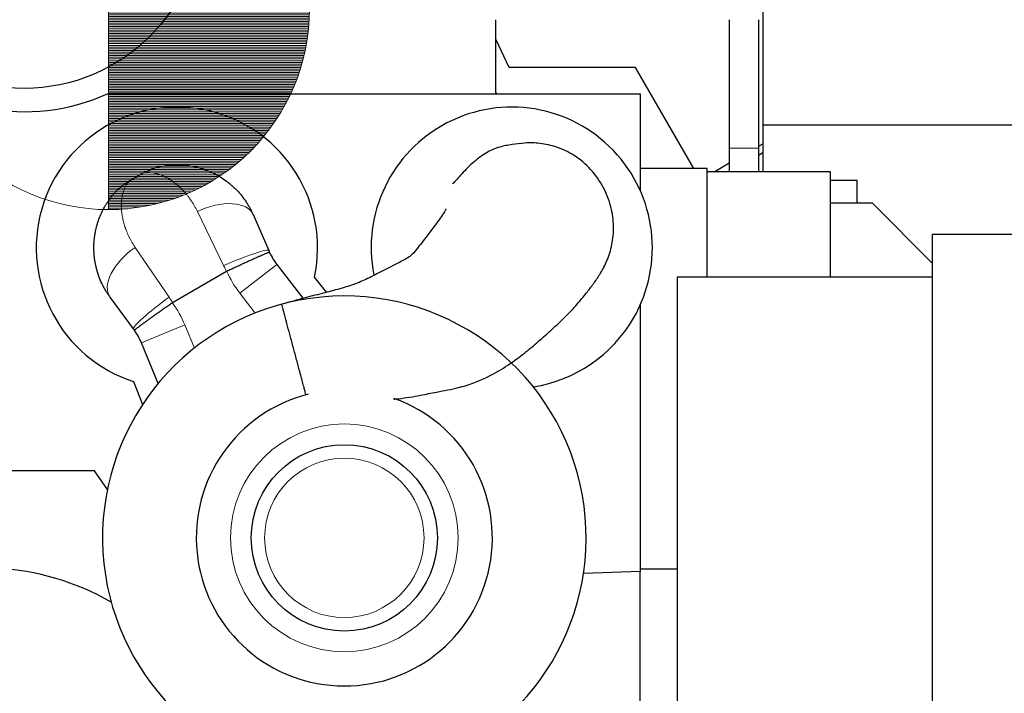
# Model space of a CAD drawing. Header units: inches. Extents: x 0 to 17820, y -10 to 12600.
# Tile 91 of 116: x 9000 to 9735, y 8770 to 9272. Entities that reach past the tile are written whole.
import ezdxf

# ---------------------------------------------------------------- set-up
doc = ezdxf.new("R2010")
doc.units = ezdxf.units.IN
doc.layers.add('1', color=7, linetype='Continuous', true_color=0xffffff)
doc.layers.add('254', color=7, linetype='Continuous', true_color=0xffffff)
doc.styles.add('latin_extended', font='simplex.shx')
doc.dimstyles.get("Standard").update_dxf_attribs({"dimtxt": 0.18, "dimasz": 0.18, "dimexe": 0.18, "dimexo": 0.0625, "dimgap": 0.09, "dimtad": 0, "dimtih": 1, "dimtoh": 1, "dimdec": 4, "dimzin": 0, "dimdsep": 46, "dimtxsty": 'Standard', "dimcen": 0.09, "dimadec": 0, "dimazin": 0, "dimtfac": 1, "dimtdec": 4, "dimtofl": 0, "dimtmove": 0, "dimatfit": 3, "dimfxl": 1, "dimtolj": 1, "dimtzin": 0, "dimarcsym": 0})

# ---------------------------------------------------------------- blocks, each defined once
blk = doc.blocks.new('HATCH7')
at = {"color": 3, "lineweight": 13}
for p, q in [((302.218, 309.33), (307.218, 309.33)), ((302.218, 309.288), (307.218, 309.288)), ((302.218, 309.246), (307.217, 309.246)), ((302.218, 309.203), (307.216, 309.203)), ((302.218, 309.161), (307.215, 309.161)), ((302.218, 309.119), (307.213, 309.119)), ((302.218, 309.076), (307.211, 309.076)), ((302.218, 309.034), (307.208, 309.034)), ((302.218, 308.992), (307.205, 308.992)), ((302.218, 308.949), (307.202, 308.949)), ((302.218, 308.907), (307.198, 308.907)), ((302.218, 308.865), (307.194, 308.865)), ((302.218, 308.822), (307.19, 308.822)), ((302.218, 308.78), (307.185, 308.78)), ((302.218, 308.738), (307.18, 308.738)), ((302.218, 308.695), (307.175, 308.695)), ((302.218, 308.653), (307.169, 308.653)), ((302.218, 308.611), (307.163, 308.611)), ((302.218, 308.568), (307.156, 308.568)), ((302.218, 308.526), (307.149, 308.526)), ((302.218, 308.484), (307.142, 308.484)), ((302.218, 308.441), (307.134, 308.441)), ((302.218, 308.399), (307.126, 308.399)), ((302.218, 308.357), (307.118, 308.357)), ((302.218, 308.314), (307.109, 308.314)), ((302.218, 308.272), (307.1, 308.272)), ((302.218, 308.23), (307.09, 308.23)), ((302.218, 308.187), (307.08, 308.187)), ((302.218, 308.145), (307.07, 308.145)), ((302.218, 308.103), (307.059, 308.103)), ((302.218, 308.06), (307.048, 308.06)), ((302.218, 308.018), (307.036, 308.018)), ((302.218, 307.976), (307.024, 307.976)), ((302.218, 307.933), (307.012, 307.933)), ((302.218, 307.891), (306.999, 307.891)), ((302.218, 307.849), (306.986, 307.849)), ((302.218, 307.806), (306.973, 307.806)), ((302.218, 307.764), (306.959, 307.764)), ((302.218, 307.722), (306.944, 307.722)), ((302.218, 307.679), (306.929, 307.679)), ((302.218, 307.637), (306.914, 307.637)), ((302.218, 307.595), (306.898, 307.595)), ((302.218, 307.553), (306.882, 307.553)), ((302.218, 307.51), (306.866, 307.51)), ((302.218, 307.468), (306.849, 307.468)), ((302.218, 307.426), (306.831, 307.426)), ((302.218, 307.383), (306.813, 307.383)), ((302.218, 307.341), (306.795, 307.341)), ((302.218, 307.299), (306.776, 307.299)), ((302.218, 307.256), (306.757, 307.256)), ((302.218, 307.214), (306.737, 307.214)), ((302.218, 307.172), (306.716, 307.172)), ((302.218, 307.129), (306.696, 307.129)), ((302.218, 307.087), (306.674, 307.087)), ((302.218, 307.045), (306.653, 307.045)), ((302.218, 307.002), (306.63, 307.002)), ((302.218, 306.96), (306.607, 306.96)), ((302.218, 306.918), (306.584, 306.918)), ((302.218, 306.875), (306.56, 306.875)), ((302.218, 306.833), (306.536, 306.833)), ((302.218, 306.791), (306.511, 306.791)), ((302.218, 306.748), (306.485, 306.748)), ((302.218, 306.706), (306.459, 306.706)), ((302.218, 306.664), (306.432, 306.664)), ((302.218, 306.621), (306.405, 306.621)), ((302.218, 306.579), (306.377, 306.579)), ((302.218, 306.537), (306.348, 306.537)), ((302.218, 306.494), (306.319, 306.494)), ((302.218, 306.452), (306.289, 306.452)), ((302.218, 306.41), (306.259, 306.41)), ((302.218, 306.367), (306.228, 306.367)), ((302.218, 306.325), (306.196, 306.325)), ((302.218, 306.283), (306.163, 306.283)), ((302.218, 306.24), (306.13, 306.24)), ((302.218, 306.198), (306.096, 306.198)), ((302.218, 306.156), (306.061, 306.156)), ((302.218, 306.113), (306.025, 306.113)), ((302.218, 306.071), (305.989, 306.071)), ((302.218, 306.029), (305.951, 306.029)), ((302.218, 305.986), (305.913, 305.986)), ((302.218, 305.944), (305.874, 305.944)), ((302.218, 305.902), (305.834, 305.902)), ((302.218, 305.859), (305.793, 305.859)), ((302.218, 305.817), (305.751, 305.817)), ((302.218, 305.775), (305.708, 305.775)), ((302.218, 305.732), (305.665, 305.732)), ((302.218, 305.69), (305.619, 305.69)), ((302.218, 305.648), (305.573, 305.648)), ((302.218, 305.605), (305.526, 305.605)), ((302.218, 305.563), (305.477, 305.563)), ((302.218, 305.521), (305.427, 305.521)), ((302.218, 305.478), (305.376, 305.478)), ((302.218, 305.436), (305.323, 305.436)), ((302.218, 305.394), (305.269, 305.394)), ((302.218, 305.351), (305.213, 305.351)), ((302.218, 305.309), (305.156, 305.309)), ((302.218, 305.267), (305.097, 305.267)), ((302.218, 305.224), (305.036, 305.224)), ((302.218, 305.182), (304.973, 305.182)), ((302.218, 305.14), (304.907, 305.14)), ((302.218, 305.097), (304.84, 305.097)), ((302.218, 305.055), (304.77, 305.055)), ((302.218, 305.013), (304.697, 305.013)), ((302.218, 304.97), (304.621, 304.97)), ((302.218, 304.928), (304.543, 304.928)), ((302.218, 304.886), (304.46, 304.886)), ((302.218, 304.843), (304.374, 304.843)), ((302.218, 304.801), (304.283, 304.801)), ((302.218, 304.759), (304.187, 304.759)), ((302.218, 304.716), (304.085, 304.716)), ((302.218, 304.674), (303.976, 304.674)), ((302.218, 304.632), (303.859, 304.632)), ((302.218, 304.589), (303.731, 304.589)), ((302.218, 304.547), (303.591, 304.547)), ((302.218, 304.505), (303.433, 304.505)), ((302.218, 304.462), (303.249, 304.462)), ((302.218, 304.42), (303.022, 304.42)), ((302.218, 304.378), (302.694, 304.378))]:
    blk.add_line(p, q, dxfattribs=at)
blk = doc.blocks.new('_U4')
at = {"layer": '254', "color": 3, "linetype": 'Continuous', "lineweight": 13, "transparency": 16777216}
for p, q in [((9455.54, 11096.15), (10378.49, 11096.15)), ((10348.49, 10991.15), (10348.49, 7625.65)), ((9288.69, 7520.65), (10378.49, 7520.65))]:
    blk.add_line(p, q, dxfattribs=at)
at = {"layer": '254', "color": 3, "transparency": 16777216}
for points in [[(10365.99, 10991.15), (10330.99, 10991.15), (10348.49, 11096.15)], [(10330.99, 7625.65), (10365.99, 7625.65), (10348.49, 7520.65)]]:
    blk.add_solid(points, dxfattribs=at)
at = {"layer": 'Defpoints', "color": 0, "transparency": 16777216}
for p in [(9425.54, 11096.15), (9258.69, 7520.65), (10348.49, 7520.65)]:
    blk.add_point(p, dxfattribs=at)
at = {"layer": '254', "color": 2, "lineweight": 13, "transparency": 16777216, "insert": (10190.99, 9123.4), "char_height": 105, "attachment_point": 1, "rotation": 90, "style": 'latin_extended'}
blk.add_mtext('\\A1;3575', dxfattribs=at)
blk = doc.blocks.new('_U12')
at = {"layer": '254', "color": 3, "linetype": 'Continuous', "lineweight": 13, "transparency": 16777216}
for p, q in [((7549.04, 10084.15), (7549.04, 11597.89)), ((9937.59, 8760.54), (9937.59, 11597.89)), ((7654.04, 11567.89), (9832.59, 11567.89))]:
    blk.add_line(p, q, dxfattribs=at)
at = {"layer": '254', "color": 3, "transparency": 16777216}
for points in [[(7654.04, 11585.39), (7654.04, 11550.39), (7549.04, 11567.89)], [(9832.59, 11550.39), (9832.59, 11585.39), (9937.59, 11567.89)]]:
    blk.add_solid(points, dxfattribs=at)
at = {"layer": 'Defpoints', "color": 0, "transparency": 16777216}
for p in [(9937.59, 11567.89), (7549.04, 10054.15), (9937.59, 8730.54)]:
    blk.add_point(p, dxfattribs=at)
at = {"layer": '254', "color": 2, "lineweight": 13, "transparency": 16777216, "insert": (8560.82, 11725.39), "char_height": 105, "attachment_point": 1, "style": 'latin_extended'}
blk.add_mtext('\\A1;2389', dxfattribs=at)

msp = doc.modelspace()

# ---------------------------------------------------------------- linework, layer by layer
at = {"layer": '1', "color": 2, "linetype": 'Continuous', "lineweight": 25}
for p, q in [((9555.369, 9193.678), (9555.369, 9343.678)), ((9355.54, 9217.149), (9355.54, 9272.381)), ((9365.54, 9236.649), (9355.54, 9257.948)), ((9460.04, 9236.649), (9365.54, 9236.649)), ((9503.54, 9161.305), (9460.04, 9236.649)), ((9065.732, 9217.149), (9463.54, 9217.149)), ((9356.251, 9217.149), (9355.54, 9218.662)), ((9463.54, 9217.149), (9463.54, 9144.685)), ((9555.369, 9158.949), (9555.369, 9193.678)), ((9755.369, 9193.678), (9555.369, 9193.678)), ((9555.369, 9179.857), (9551.961, 9177.889)), ((9551.96, 9171.39), (9555.371, 9173.473)), ((9513.54, 9161.305), (9463.54, 9161.305)), ((9513.54, 9158.946), (9513.54, 9161.305)), ((9529.962, 9165.188), (9519.158, 9158.95)), ((9092.543, 9158.008), (9081.67, 9151.731)), ((9092.543, 9158.008), (9081.67, 9151.731)), ((9513.54, 9080.149), (9513.54, 9158.949)), ((9605.54, 9158.949), (9513.54, 9158.949)), ((9605.54, 9080.149), (9605.54, 9158.949)), ((9625.369, 9152.39), (9605.54, 9152.39)), ((9625.369, 9135.699), (9625.369, 9152.39)), ((9605.54, 9135.699), (9636.54, 9135.699)), ((9681.542, 9090.697), (9636.54, 9135.699)), ((9174.374, 9126.934), (9186.08, 9100.084)), ((9174.374, 9126.934), (9186.08, 9100.084)), ((9681.541, 9112.149), (9681.541, 8610.149)), ((9754.369, 9112.149), (9681.541, 9112.149)), ((9192.246, 9089.629), (9212.207, 9063.615)), ((9192.246, 9089.629), (9212.207, 9063.615)), ((9154.612, 9084.43), (9114.355, 9061.188)), ((9154.612, 9084.43), (9114.355, 9061.188)), ((9229.297, 9068.934), (9220.237, 9080.281)), ((9229.297, 9068.934), (9220.237, 9080.281)), ((9491.04, 9080.149), (9491.04, 8610.149)), ((9681.541, 9080.149), (9491.04, 9080.149)), ((9085.065, 9041.763), (9067.665, 9065.326)), ((9085.065, 9041.763), (9067.665, 9065.326)), ((9463.54, 9059.621), (9463.54, 8860.649)), ((9103.584, 9000.902), (9091.036, 9031.195)), ((9103.584, 9000.902), (9091.036, 9031.195)), ((9085.137, 9002.281), (9091.868, 8985.099)), ((9085.137, 9002.281), (9091.868, 8985.099)), ((9056.04, 8935.649), (8906.581, 8935.649)), ((9065.659, 8921.779), (9056.04, 8935.649)), ((9463.54, 8860.649), (9421.12, 8859.168)), ((9491.04, 8862.29), (9463.54, 8862.29)), ((9463.54, 8584.649), (9463.54, 8860.649))]:
    msp.add_line(p, q, dxfattribs=at)
at = {"layer": '1', "color": 110, "linetype": 'Continuous', "lineweight": 13}
for p, q in [((9152.414, 9088.837), (9132.872, 9129.259)), ((9152.414, 9088.837), (9132.872, 9129.259)), ((9086.402, 9102.43), (9111.638, 9065.294)), ((9086.402, 9102.43), (9111.638, 9065.294)), ((9164.478, 9068.322), (9192.246, 9089.629)), ((9164.478, 9068.322), (9192.246, 9089.629)), ((9175.903, 9053.433), (9164.478, 9068.322)), ((9175.903, 9053.433), (9164.478, 9068.322)), ((9091.036, 9031.195), (9123.372, 9044.589)), ((9091.036, 9031.195), (9123.372, 9044.589)), ((9123.372, 9044.589), (9130.553, 9027.253)), ((9123.372, 9044.589), (9130.553, 9027.253))]:
    msp.add_line(p, q, dxfattribs=at)
at = {"layer": '1', "color": 2, "linetype": 'Continuous', "lineweight": 25}
for centre, radius in [((9003.54, 9353.649), 132.5), ((9242.54, 8885.649), 69.5), ((9242.54, 8885.649), 69.5)]:
    msp.add_circle(centre, radius, dxfattribs=at)
at = {"layer": '1', "color": 110, "linetype": 'Continuous', "lineweight": 13}
for radius in [85, 85, 59.5, 59.5]:
    msp.add_circle((9242.54, 8885.649), radius, dxfattribs=at)
at = {"layer": '1', "color": 2, "linetype": 'Continuous', "lineweight": 25}
for centre, radius, start, end in [((9003.54, 9353.649), 150, 223.894554, 294.494648), ((9117.54, 9102.156), 105, 347.975372, 252.024628), ((9117.54, 9102.156), 105, 347.975372, 252.024628), ((9367.54, 9102.156), 105, 330.000033, 191.180658), ((9367.54, 9102.156), 105, 330.000033, 191.180658), ((9231.913, 9120.067), 50, 205.283936, 217.5), ((9231.913, 9120.067), 50, 205.283936, 217.5), ((9242.54, 8885.649), 180.534, 295.464375, 266.068125), ((9242.54, 8885.649), 180.534, 295.464375, 266.068125), ((9367.54, 9102.156), 105, 278.767533, 330.000033), ((9367.54, 9102.156), 105, 278.767533, 330.000033), ((9044.843, 9012.061), 50, 22.5, 34.716108), ((9044.843, 9012.061), 50, 22.5, 34.716108), ((9242.54, 8885.649), 110.534, 104.101875, 70.419375), ((9242.54, 8885.649), 110.534, 104.101875, 70.419375), ((8973.54, 8673.649), 189.5, 59.92875, 114.24375)]:
    msp.add_arc(centre, radius, start, end, dxfattribs=at)
at = {"layer": '1', "color": 110, "linetype": 'Continuous', "lineweight": 13}
for centre, start, end in [((9231.913, 9120.067), 204.746026, 217.5), ((9231.913, 9120.067), 204.746026, 217.5), ((9044.843, 9012.061), 22.5, 35.254018), ((9044.843, 9012.061), 22.5, 35.254018)]:
    msp.add_arc(centre, 85, start, end, dxfattribs=at)
for centre, major_axis, ratio, start_param, end_param in [((9142.29, 9112.946), (32.083, 13.988), 0.5357759, 0, 1.631231), ((9142.29, 9112.946), (32.083, 13.988), 0.5357759, 0, 1.631231), ((9095.82, 9086.117), (28.155, 20.791), 0.5357746, 1.5103602, 3.1415927), ((9095.82, 9086.117), (28.155, 20.791), 0.5357746, 1.5103602, 3.1415927), ((9153.997, 9086.096), (32.083, 13.988), 0.0898484, 0, 1.5809431), ((9153.997, 9086.096), (32.083, 13.988), 0.0898484, 0, 1.5809431), ((9113.22, 9062.554), (28.155, 20.791), 0.0898474, 1.5606494, 3.1415927), ((9113.22, 9062.554), (28.155, 20.791), 0.0898474, 1.5606494, 3.1415927)]:
    msp.add_ellipse(centre, major_axis=major_axis, ratio=ratio, start_param=start_param, end_param=end_param, dxfattribs=at)
at = {"layer": '1', "color": 2, "linetype": 'Continuous', "lineweight": 25}
for points, knots in [([(9529.96, 9272.381), (9529.96, 9270.036), (9529.96, 9263.459), (9529.96, 9252.652), (9529.96, 9239.959), (9529.96, 9225.856), (9529.96, 9210.343), (9529.96, 9193.421), (9529.96, 9182.14), (9529.96, 9176.5)], [0, 0, 0, 0, 0.0733783, 0.2057605, 0.3381426, 0.4705247, 0.6470337, 0.8235279, 1, 1, 1, 1]), ([(9551.96, 9176.5), (9551.96, 9182.14), (9551.96, 9193.421), (9551.96, 9210.343), (9551.96, 9230.087), (9551.959, 9250.766), (9551.96, 9265.804), (9551.96, 9272.38)], [0, 0, 0, 0, 0.1764729, 0.352968, 0.5294779, 0.7942435, 1, 1, 1, 1]), ([(9279.38, 8989.14), (9280.65, 8989.259), (9287.372, 8989.964), (9298.079, 8991.737), (9310.134, 8994.311), (9319.624, 8996.044), (9329.047, 8997.992), (9342.058, 9002.008), (9356.59, 9009.106), (9370.841, 9018.675), (9382.42, 9027.761), (9392.294, 9036.411), (9401.207, 9044.576), (9409.754, 9052.754), (9417.669, 9061.323), (9424.15, 9069.465), (9428.723, 9075.574), (9433.899, 9082.978), (9439.032, 9092.622), (9442.781, 9104.625), (9444.069, 9118.155), (9442.109, 9133.084), (9436.332, 9147.874), (9426.908, 9161.047), (9414.951, 9171.243), (9401.749, 9177.508), (9389.078, 9180.381), (9377.732, 9180.598), (9368.701, 9179.299), (9362.68, 9178.393), (9355.883, 9176.63), (9348.448, 9173.474), (9338.772, 9166.173), (9331.794, 9159.192), (9327.066, 9153.688), (9324.554, 9151.06), (9323.397, 9149.867)], [0, 0, 0, 0, 0.0082074, 0.0435447, 0.0702959, 0.0885808, 0.1060321, 0.1325522, 0.1775814, 0.2119729, 0.2421247, 0.2706078, 0.2959166, 0.3215283, 0.3521665, 0.3852568, 0.4155152, 0.4413376, 0.4676311, 0.4964774, 0.5266787, 0.558354, 0.5919445, 0.6262213, 0.660215, 0.6905756, 0.7182163, 0.7422903, 0.7641677, 0.7773858, 0.7932007, 0.8381987, 0.8923134, 0.9541973, 0.979879, 1, 1, 1, 1]), ([(9279.38, 8989.14), (9280.65, 8989.259), (9287.372, 8989.964), (9298.079, 8991.737), (9310.134, 8994.311), (9319.624, 8996.044), (9329.047, 8997.992), (9342.058, 9002.008), (9356.59, 9009.106), (9370.841, 9018.675), (9382.42, 9027.761), (9392.294, 9036.411), (9401.207, 9044.576), (9409.754, 9052.754), (9417.669, 9061.323), (9424.15, 9069.465), (9428.723, 9075.574), (9433.899, 9082.978), (9439.032, 9092.622), (9442.781, 9104.625), (9444.069, 9118.155), (9442.109, 9133.084), (9436.332, 9147.874), (9426.908, 9161.047), (9414.951, 9171.243), (9401.749, 9177.508), (9389.078, 9180.381), (9377.732, 9180.598), (9368.701, 9179.299), (9362.68, 9178.393), (9355.883, 9176.63), (9348.448, 9173.474), (9338.772, 9166.173), (9331.794, 9159.192), (9327.066, 9153.688), (9324.554, 9151.06), (9323.397, 9149.867)], [0, 0, 0, 0, 0.0082074, 0.0435447, 0.0702959, 0.0885808, 0.1060321, 0.1325522, 0.1775814, 0.2119729, 0.2421247, 0.2706078, 0.2959166, 0.3215283, 0.3521665, 0.3852568, 0.4155152, 0.4413376, 0.4676311, 0.4964774, 0.5266787, 0.558354, 0.5919445, 0.6262213, 0.660215, 0.6905756, 0.7182163, 0.7422903, 0.7641677, 0.7773858, 0.7932007, 0.8381987, 0.8923134, 0.9541973, 0.979879, 1, 1, 1, 1]), ([(9529.96, 9176.5), (9529.96, 9175.173), (9529.96, 9172.31), (9529.96, 9168.052), (9529.96, 9163.666), (9529.96, 9160.69), (9529.96, 9159.105), (9529.96, 9158.939)], [0, 0, 0, 0, 0.2198196, 0.47711, 0.7145473, 0.9699499, 1, 1, 1, 1]), ([(9551.959, 9158.898), (9551.959, 9159.602), (9551.959, 9161.607), (9551.959, 9165.038), (9551.96, 9169.135), (9551.96, 9172.985), (9551.96, 9175.421), (9551.96, 9176.5)], [0, 0, 0, 0, 0.1266947, 0.356865, 0.595676, 0.8215388, 1, 1, 1, 1]), ([(9092.543, 9158.008), (9093.127, 9158.345), (9093.717, 9158.668), (9094.906, 9159.283), (9096.107, 9159.869), (9097.938, 9160.662), (9099.178, 9161.134), (9101.054, 9161.8), (9102.325, 9162.188), (9104.261, 9162.686), (9105.561, 9162.99), (9106.882, 9163.236), (9107.548, 9163.345)], [0, 0, 0, 0, 0.125, 0.125, 0.25, 0.375, 0.5, 0.5, 0.75, 0.75, 0.875, 1, 1, 1, 1]), ([(9092.543, 9158.008), (9093.127, 9158.345), (9093.717, 9158.668), (9094.906, 9159.283), (9096.107, 9159.869), (9097.938, 9160.662), (9099.178, 9161.134), (9101.054, 9161.8), (9102.325, 9162.188), (9104.261, 9162.686), (9105.561, 9162.99), (9106.882, 9163.236), (9107.548, 9163.345)], [0, 0, 0, 0, 0.125, 0.125, 0.25, 0.375, 0.5, 0.5, 0.75, 0.75, 0.875, 1, 1, 1, 1]), ([(9107.548, 9163.345), (9109.136, 9163.604), (9110.729, 9163.801), (9113.922, 9164.071), (9115.523, 9164.143), (9118.729, 9164.165), (9120.335, 9164.114), (9123.551, 9163.885), (9125.161, 9163.707), (9128.385, 9163.222), (9129.998, 9162.914), (9132.419, 9162.349), (9133.227, 9162.144), (9134.236, 9161.866), (9134.438, 9161.809), (9134.841, 9161.693), (9135.446, 9161.516), (9136.249, 9161.268), (9136.85, 9161.072), (9137.25, 9160.94), (9137.45, 9160.872), (9138.049, 9160.667), (9138.447, 9160.526), (9139.635, 9160.091), (9140.422, 9159.785), (9142.763, 9158.818), (9144.299, 9158.11), (9147.321, 9156.561), (9148.806, 9155.722), (9151.723, 9153.909), (9153.155, 9152.936), (9154.908, 9151.631), (9155.257, 9151.366), (9155.777, 9150.962), (9155.95, 9150.825), (9156.295, 9150.551), (9157.154, 9149.861), (9157.996, 9149.146), (9158.991, 9148.264), (9159.485, 9147.818), (9159.972, 9147.362), (9160.296, 9147.056), (9160.457, 9146.902), (9161.257, 9146.129), (9161.883, 9145.498), (9163.718, 9143.566), (9164.885, 9142.227), (9167.104, 9139.447), (9168.156, 9138.006), (9169.646, 9135.768), (9170.609, 9134.251), (9171.513, 9132.681), (9172.385, 9131.085), (9172.805, 9130.274), (9173.614, 9128.625), (9174.002, 9127.786), (9174.374, 9126.934)], [0, 0, 0, 0, 0.0625, 0.0625, 0.125, 0.125, 0.1875, 0.1875, 0.25, 0.25, 0.3125, 0.3125, 0.34375, 0.34375, 0.3515625, 0.3515625, 0.359375, 0.375, 0.3828125, 0.3828125, 0.390625, 0.390625, 0.40625, 0.40625, 0.4375, 0.4375, 0.5, 0.5, 0.5625, 0.5625, 0.625, 0.625, 0.640625, 0.640625, 0.6484375, 0.6484375, 0.65625, 0.6875, 0.6875, 0.703125, 0.7109375, 0.7109375, 0.71875, 0.71875, 0.75, 0.75, 0.8125, 0.8125, 0.875, 0.875, 0.90625, 0.9375, 0.9375, 0.96875, 0.96875, 1, 1, 1, 1]), ([(9107.548, 9163.345), (9109.136, 9163.604), (9110.729, 9163.801), (9113.922, 9164.071), (9115.523, 9164.143), (9118.729, 9164.165), (9120.335, 9164.114), (9123.551, 9163.885), (9125.161, 9163.707), (9128.385, 9163.222), (9129.998, 9162.914), (9132.419, 9162.349), (9133.227, 9162.144), (9134.236, 9161.866), (9134.438, 9161.809), (9134.841, 9161.693), (9135.446, 9161.516), (9136.249, 9161.268), (9136.85, 9161.072), (9137.25, 9160.94), (9137.45, 9160.872), (9138.049, 9160.667), (9138.447, 9160.526), (9139.635, 9160.091), (9140.422, 9159.785), (9142.763, 9158.818), (9144.299, 9158.11), (9147.321, 9156.561), (9148.806, 9155.722), (9151.723, 9153.909), (9153.155, 9152.936), (9154.908, 9151.631), (9155.257, 9151.366), (9155.777, 9150.962), (9155.95, 9150.825), (9156.295, 9150.551), (9157.154, 9149.861), (9157.996, 9149.146), (9158.991, 9148.264), (9159.485, 9147.818), (9159.972, 9147.362), (9160.296, 9147.056), (9160.457, 9146.902), (9161.257, 9146.129), (9161.883, 9145.498), (9163.718, 9143.566), (9164.885, 9142.227), (9167.104, 9139.447), (9168.156, 9138.006), (9169.646, 9135.768), (9170.609, 9134.251), (9171.513, 9132.681), (9172.385, 9131.085), (9172.805, 9130.274), (9173.614, 9128.625), (9174.002, 9127.786), (9174.374, 9126.934)], [0, 0, 0, 0, 0.0625, 0.0625, 0.125, 0.125, 0.1875, 0.1875, 0.25, 0.25, 0.3125, 0.3125, 0.34375, 0.34375, 0.3515625, 0.3515625, 0.359375, 0.375, 0.3828125, 0.3828125, 0.390625, 0.390625, 0.40625, 0.40625, 0.4375, 0.4375, 0.5, 0.5, 0.5625, 0.5625, 0.625, 0.625, 0.640625, 0.640625, 0.6484375, 0.6484375, 0.65625, 0.6875, 0.6875, 0.703125, 0.7109375, 0.7109375, 0.71875, 0.71875, 0.75, 0.75, 0.8125, 0.8125, 0.875, 0.875, 0.90625, 0.9375, 0.9375, 0.96875, 0.96875, 1, 1, 1, 1]), ([(9069.545, 9141.404), (9069.972, 9141.926), (9070.846, 9142.947), (9071.759, 9143.922), (9073.158, 9145.349), (9074.13, 9146.256), (9075.645, 9147.547), (9076.674, 9148.385), (9078.276, 9149.575), (9079.937, 9150.694), (9081.085, 9151.393), (9081.67, 9151.731)], [0, 0, 0, 0, 0.125, 0.25, 0.25, 0.5, 0.5, 0.625, 0.75, 0.875, 1, 1, 1, 1]), ([(9069.545, 9141.404), (9069.972, 9141.926), (9070.846, 9142.947), (9071.759, 9143.922), (9073.158, 9145.349), (9074.13, 9146.256), (9075.645, 9147.547), (9076.674, 9148.385), (9078.276, 9149.575), (9079.937, 9150.694), (9081.085, 9151.393), (9081.67, 9151.731)], [0, 0, 0, 0, 0.125, 0.25, 0.25, 0.5, 0.5, 0.625, 0.75, 0.875, 1, 1, 1, 1]), ([(9067.665, 9065.326), (9067.112, 9066.074), (9066.58, 9066.83), (9065.556, 9068.355), (9065.063, 9069.125), (9064.117, 9070.679), (9063.209, 9072.247), (9062.376, 9073.841), (9061.183, 9076.251), (9060.461, 9077.883), (9059.164, 9081.196), (9058.587, 9082.877), (9057.832, 9085.433), (9057.598, 9086.291), (9057.356, 9087.263), (9057.329, 9087.371), (9057.276, 9087.587), (9057.25, 9087.696), (9057.173, 9088.021), (9057.022, 9088.67), (9056.882, 9089.319), (9056.617, 9090.616), (9056.46, 9091.479), (9056.184, 9093.203), (9056.065, 9094.064), (9055.762, 9096.641), (9055.634, 9098.354), (9055.518, 9101.767), (9055.531, 9103.467), (9055.695, 9106.854), (9055.847, 9108.541), (9056.122, 9110.64), (9056.182, 9111.059), (9056.277, 9111.688), (9056.31, 9111.897), (9056.378, 9112.315), (9056.483, 9112.942), (9056.598, 9113.565), (9056.719, 9114.187), (9056.76, 9114.394), (9056.844, 9114.806), (9056.888, 9115.012), (9057.286, 9116.86), (9057.703, 9118.471), (9058.656, 9121.632), (9059.192, 9123.181), (9060.377, 9126.219), (9061.027, 9127.708), (9062.439, 9130.624), (9063.2, 9132.052), (9064.425, 9134.147), (9064.847, 9134.837), (9065.392, 9135.691), (9065.502, 9135.861), (9065.723, 9136.2), (9065.835, 9136.37), (9066.172, 9136.875), (9066.4, 9137.21), (9067.554, 9138.871), (9068.526, 9140.158), (9069.545, 9141.404)], [0, 0, 0, 0, 0.03125, 0.03125, 0.0625, 0.0625, 0.09375, 0.125, 0.125, 0.1875, 0.1875, 0.25, 0.25, 0.28125, 0.28125, 0.2851562, 0.2851562, 0.2890625, 0.2890625, 0.296875, 0.3125, 0.3125, 0.34375, 0.34375, 0.375, 0.375, 0.4375, 0.4375, 0.5, 0.5, 0.5625, 0.5625, 0.578125, 0.578125, 0.5859375, 0.5859375, 0.59375, 0.609375, 0.609375, 0.6171875, 0.6171875, 0.625, 0.625, 0.6875, 0.6875, 0.75, 0.75, 0.8125, 0.8125, 0.875, 0.875, 0.90625, 0.90625, 0.9140625, 0.9140625, 0.921875, 0.921875, 0.9375, 0.9375, 1, 1, 1, 1]), ([(9067.665, 9065.326), (9067.112, 9066.074), (9066.58, 9066.83), (9065.556, 9068.355), (9065.063, 9069.125), (9064.117, 9070.679), (9063.209, 9072.247), (9062.376, 9073.841), (9061.183, 9076.251), (9060.461, 9077.883), (9059.164, 9081.196), (9058.587, 9082.877), (9057.832, 9085.433), (9057.598, 9086.291), (9057.356, 9087.263), (9057.329, 9087.371), (9057.276, 9087.587), (9057.25, 9087.696), (9057.173, 9088.021), (9057.022, 9088.67), (9056.882, 9089.319), (9056.617, 9090.616), (9056.46, 9091.479), (9056.184, 9093.203), (9056.065, 9094.064), (9055.762, 9096.641), (9055.634, 9098.354), (9055.518, 9101.767), (9055.531, 9103.467), (9055.695, 9106.854), (9055.847, 9108.541), (9056.122, 9110.64), (9056.182, 9111.059), (9056.277, 9111.688), (9056.31, 9111.897), (9056.378, 9112.315), (9056.483, 9112.942), (9056.598, 9113.565), (9056.719, 9114.187), (9056.76, 9114.394), (9056.844, 9114.806), (9056.888, 9115.012), (9057.286, 9116.86), (9057.703, 9118.471), (9058.656, 9121.632), (9059.192, 9123.181), (9060.377, 9126.219), (9061.027, 9127.708), (9062.439, 9130.624), (9063.2, 9132.052), (9064.425, 9134.147), (9064.847, 9134.837), (9065.392, 9135.691), (9065.502, 9135.861), (9065.723, 9136.2), (9065.835, 9136.37), (9066.172, 9136.875), (9066.4, 9137.21), (9067.554, 9138.871), (9068.526, 9140.158), (9069.545, 9141.404)], [0, 0, 0, 0, 0.03125, 0.03125, 0.0625, 0.0625, 0.09375, 0.125, 0.125, 0.1875, 0.1875, 0.25, 0.25, 0.28125, 0.28125, 0.2851563, 0.2851563, 0.2890625, 0.2890625, 0.296875, 0.3125, 0.3125, 0.34375, 0.34375, 0.375, 0.375, 0.4375, 0.4375, 0.5, 0.5, 0.5625, 0.5625, 0.578125, 0.578125, 0.5859375, 0.5859375, 0.59375, 0.609375, 0.609375, 0.6171875, 0.6171875, 0.625, 0.625, 0.6875, 0.6875, 0.75, 0.75, 0.8125, 0.8125, 0.875, 0.875, 0.90625, 0.90625, 0.9140625, 0.9140625, 0.921875, 0.921875, 0.9375, 0.9375, 1, 1, 1, 1]), ([(9318.542, 9131.259), (9318.534, 9131.261), (9318.473, 9131.204), (9318.215, 9130.638), (9317.122, 9128.538), (9314.163, 9124.208), (9310.103, 9118.675), (9305.746, 9112.823), (9301.432, 9107.143), (9297.071, 9101.905), (9294.028, 9097.841), (9290.44, 9094.878), (9284.069, 9091.415), (9274.467, 9086.69), (9263.2, 9080.58), (9252.134, 9075.581), (9240.467, 9071.803), (9227.381, 9068.408), (9212.309, 9064.611), (9201.617, 9061.65), (9195.823, 9060)], [0, 0, 0, 0, 0.0117865, 0.0615651, 0.1037019, 0.148996, 0.1983829, 0.2440797, 0.2827949, 0.323917, 0.3658516, 0.3825115, 0.4126639, 0.5011739, 0.5825221, 0.6513232, 0.7229736, 0.803118, 0.8933676, 1, 1, 1, 1]), ([(9318.542, 9131.259), (9318.534, 9131.261), (9318.473, 9131.204), (9318.215, 9130.638), (9317.122, 9128.538), (9314.163, 9124.208), (9310.103, 9118.675), (9305.746, 9112.823), (9301.432, 9107.143), (9297.071, 9101.905), (9294.028, 9097.841), (9290.44, 9094.878), (9284.069, 9091.415), (9274.467, 9086.69), (9263.2, 9080.58), (9252.134, 9075.581), (9240.467, 9071.803), (9227.381, 9068.408), (9212.309, 9064.611), (9201.617, 9061.65), (9195.823, 9060)], [0, 0, 0, 0, 0.0117865, 0.0615651, 0.1037019, 0.148996, 0.1983829, 0.2440797, 0.2827949, 0.323917, 0.3658516, 0.3825115, 0.4126639, 0.5011739, 0.5825221, 0.6513232, 0.7229736, 0.803118, 0.8933676, 1, 1, 1, 1]), ([(9186.703, 9098.711), (9186.703, 9098.712), (9186.702, 9098.713), (9186.702, 9098.714), (9186.702, 9098.714), (9186.701, 9098.715), (9186.701, 9098.715), (9186.699, 9098.717), (9186.695, 9098.722), (9186.681, 9098.729), (9186.662, 9098.732), (9186.614, 9098.734), (9186.525, 9098.723), (9186.316, 9098.67), (9186.126, 9098.61), (9185.965, 9098.556), (9185.908, 9098.536), (9185.787, 9098.494), (9185.724, 9098.471), (9185.525, 9098.399), (9185.381, 9098.344), (9184.913, 9098.165), (9184.195, 9097.879), (9183.294, 9097.504), (9182.547, 9097.188), (9182.221, 9097.049), (9181.877, 9096.901), (9181.738, 9096.841), (9181.667, 9096.811), (9181.454, 9096.719), (9181.31, 9096.657), (9180.869, 9096.466), (9180.263, 9096.202), (9179.619, 9095.919), (9178.626, 9095.481), (9177.926, 9095.171), (9176.82, 9094.677), (9176.064, 9094.339), (9175.271, 9093.982), (9174.763, 9093.753), (9174.66, 9093.707), (9174.455, 9093.614), (9174.145, 9093.474), (9173.832, 9093.332), (9173.201, 9093.047), (9172.774, 9092.853), (9171.476, 9092.263), (9170.586, 9091.857), (9169.216, 9091.229), (9168.29, 9090.805), (9166.865, 9090.149), (9165.891, 9089.699), (9165.274, 9089.414), (9165.151, 9089.357), (9164.903, 9089.242), (9164.531, 9089.07), (9164.158, 9088.898), (9163.41, 9088.551), (9162.409, 9088.086), (9161.4, 9087.616), (9159.88, 9086.908), (9158.859, 9086.431), (9157.316, 9085.707), (9156.282, 9085.222), (9155.241, 9084.732), (9154.719, 9084.486)], [0, 0, 0, 0, 0.0019531, 0.0019531, 0.0024414, 0.0024414, 0.0029297, 0.0039062, 0.0078125, 0.015625, 0.03125, 0.03125, 0.0625, 0.09375, 0.125, 0.125, 0.140625, 0.140625, 0.15625, 0.15625, 0.1875, 0.1875, 0.25, 0.3125, 0.3125, 0.34375, 0.3515625, 0.3515625, 0.359375, 0.359375, 0.375, 0.375, 0.40625, 0.4375, 0.4375, 0.5, 0.5, 0.53125, 0.5625, 0.5625, 0.5703125, 0.5703125, 0.578125, 0.59375, 0.59375, 0.625, 0.625, 0.6875, 0.6875, 0.71875, 0.75, 0.78125, 0.78125, 0.7890625, 0.7890625, 0.796875, 0.8125, 0.8125, 0.84375, 0.875, 0.875, 0.9375, 0.9375, 0.96875, 1, 1, 1, 1]), ([(9186.703, 9098.711), (9186.703, 9098.712), (9186.702, 9098.713), (9186.702, 9098.714), (9186.702, 9098.714), (9186.701, 9098.715), (9186.701, 9098.715), (9186.699, 9098.717), (9186.695, 9098.722), (9186.681, 9098.729), (9186.662, 9098.732), (9186.614, 9098.734), (9186.525, 9098.723), (9186.316, 9098.67), (9186.126, 9098.61), (9185.965, 9098.556), (9185.908, 9098.536), (9185.787, 9098.494), (9185.724, 9098.471), (9185.525, 9098.399), (9185.381, 9098.344), (9184.913, 9098.165), (9184.195, 9097.879), (9183.294, 9097.504), (9182.547, 9097.188), (9182.221, 9097.049), (9181.877, 9096.901), (9181.738, 9096.841), (9181.667, 9096.811), (9181.454, 9096.719), (9181.31, 9096.657), (9180.869, 9096.466), (9180.263, 9096.202), (9179.619, 9095.919), (9178.626, 9095.481), (9177.926, 9095.171), (9176.82, 9094.677), (9176.064, 9094.339), (9175.271, 9093.982), (9174.763, 9093.753), (9174.66, 9093.707), (9174.455, 9093.614), (9174.145, 9093.474), (9173.832, 9093.332), (9173.201, 9093.047), (9172.774, 9092.853), (9171.476, 9092.263), (9170.586, 9091.857), (9169.216, 9091.229), (9168.29, 9090.805), (9166.865, 9090.149), (9165.891, 9089.699), (9165.274, 9089.414), (9165.151, 9089.357), (9164.903, 9089.242), (9164.531, 9089.07), (9164.158, 9088.898), (9163.41, 9088.551), (9162.409, 9088.086), (9161.4, 9087.616), (9159.88, 9086.908), (9158.859, 9086.431), (9157.316, 9085.707), (9156.282, 9085.222), (9155.241, 9084.732), (9154.719, 9084.486)], [0, 0, 0, 0, 0.0019531, 0.0019531, 0.0024414, 0.0024414, 0.0029297, 0.0039062, 0.0078125, 0.015625, 0.03125, 0.03125, 0.0625, 0.09375, 0.125, 0.125, 0.140625, 0.140625, 0.15625, 0.15625, 0.1875, 0.1875, 0.25, 0.3125, 0.3125, 0.34375, 0.3515625, 0.3515625, 0.359375, 0.359375, 0.375, 0.375, 0.40625, 0.4375, 0.4375, 0.5, 0.5, 0.53125, 0.5625, 0.5625, 0.5703125, 0.5703125, 0.578125, 0.59375, 0.59375, 0.625, 0.625, 0.6875, 0.6875, 0.71875, 0.75, 0.78125, 0.78125, 0.7890625, 0.7890625, 0.796875, 0.8125, 0.8125, 0.84375, 0.875, 0.875, 0.9375, 0.9375, 0.96875, 1, 1, 1, 1]), ([(9114.254, 9061.124), (9113.779, 9060.794), (9112.834, 9060.137), (9111.898, 9059.485), (9110.499, 9058.51), (9109.575, 9057.864), (9108.202, 9056.903), (9107.291, 9056.264), (9106.388, 9055.629), (9105.714, 9055.155), (9105.377, 9054.918), (9105.042, 9054.682), (9104.819, 9054.525), (9104.708, 9054.446), (9104.152, 9054.055), (9103.276, 9053.436), (9101.996, 9052.53), (9101.165, 9051.94), (9099.937, 9051.067), (9099.14, 9050.5), (9097.98, 9049.67), (9097.599, 9049.398), (9097.036, 9048.994), (9096.756, 9048.794), (9096.481, 9048.595), (9096.297, 9048.464), (9096.206, 9048.398), (9095.754, 9048.073), (9095.048, 9047.564), (9094.377, 9047.079), (9093.397, 9046.368), (9092.778, 9045.917), (9091.902, 9045.275), (9091.335, 9044.859), (9090.803, 9044.466), (9090.418, 9044.18), (9090.292, 9044.086), (9090.106, 9043.948), (9090.044, 9043.902), (9089.923, 9043.811), (9089.622, 9043.587), (9089.339, 9043.374), (9088.692, 9042.886), (9087.916, 9042.293), (9087.31, 9041.814), (9086.921, 9041.498), (9086.802, 9041.4), (9086.64, 9041.265), (9086.588, 9041.221), (9086.491, 9041.138), (9086.446, 9041.098), (9086.318, 9040.986), (9086.171, 9040.851), (9086.021, 9040.697), (9085.967, 9040.625), (9085.944, 9040.583), (9085.937, 9040.565), (9085.937, 9040.549), (9085.939, 9040.543), (9085.94, 9040.541), (9085.94, 9040.54), (9085.94, 9040.54), (9085.94, 9040.539), (9085.941, 9040.538), (9085.941, 9040.538), (9085.942, 9040.537)], [0, 0, 0, 0, 0.03125, 0.0625, 0.0625, 0.125, 0.125, 0.15625, 0.1875, 0.1875, 0.203125, 0.2109375, 0.2109375, 0.21875, 0.21875, 0.25, 0.28125, 0.3125, 0.3125, 0.375, 0.375, 0.40625, 0.40625, 0.421875, 0.4296875, 0.4296875, 0.4375, 0.4375, 0.46875, 0.5, 0.5, 0.5625, 0.5625, 0.59375, 0.625, 0.625, 0.640625, 0.640625, 0.6484375, 0.6484375, 0.65625, 0.6875, 0.6875, 0.75, 0.8125, 0.8125, 0.84375, 0.84375, 0.859375, 0.859375, 0.875, 0.875, 0.90625, 0.9375, 0.96875, 0.96875, 0.984375, 0.9921875, 0.9960938, 0.9970703, 0.9975586, 0.9975586, 0.9980469, 0.9980469, 1, 1, 1, 1]), ([(9114.254, 9061.124), (9113.779, 9060.794), (9112.834, 9060.137), (9111.898, 9059.485), (9110.499, 9058.51), (9109.575, 9057.864), (9108.202, 9056.903), (9107.291, 9056.264), (9106.388, 9055.629), (9105.714, 9055.155), (9105.377, 9054.918), (9105.042, 9054.682), (9104.819, 9054.525), (9104.708, 9054.446), (9104.152, 9054.055), (9103.276, 9053.436), (9101.996, 9052.53), (9101.165, 9051.94), (9099.937, 9051.067), (9099.14, 9050.5), (9097.98, 9049.67), (9097.599, 9049.398), (9097.036, 9048.994), (9096.756, 9048.794), (9096.481, 9048.595), (9096.297, 9048.464), (9096.206, 9048.398), (9095.754, 9048.073), (9095.048, 9047.564), (9094.377, 9047.079), (9093.397, 9046.368), (9092.778, 9045.917), (9091.902, 9045.275), (9091.335, 9044.859), (9090.803, 9044.466), (9090.418, 9044.18), (9090.292, 9044.086), (9090.106, 9043.948), (9090.044, 9043.902), (9089.923, 9043.811), (9089.622, 9043.587), (9089.339, 9043.374), (9088.692, 9042.886), (9087.916, 9042.293), (9087.31, 9041.814), (9086.921, 9041.498), (9086.802, 9041.4), (9086.64, 9041.265), (9086.588, 9041.221), (9086.491, 9041.138), (9086.446, 9041.098), (9086.318, 9040.986), (9086.171, 9040.851), (9086.021, 9040.697), (9085.967, 9040.625), (9085.944, 9040.583), (9085.937, 9040.565), (9085.937, 9040.549), (9085.939, 9040.543), (9085.94, 9040.541), (9085.94, 9040.54), (9085.94, 9040.54), (9085.94, 9040.539), (9085.941, 9040.538), (9085.941, 9040.538), (9085.942, 9040.537)], [0, 0, 0, 0, 0.03125, 0.0625, 0.0625, 0.125, 0.125, 0.15625, 0.1875, 0.1875, 0.203125, 0.2109375, 0.2109375, 0.21875, 0.21875, 0.25, 0.28125, 0.3125, 0.3125, 0.375, 0.375, 0.40625, 0.40625, 0.421875, 0.4296875, 0.4296875, 0.4375, 0.4375, 0.46875, 0.5, 0.5, 0.5625, 0.5625, 0.59375, 0.625, 0.625, 0.640625, 0.640625, 0.6484375, 0.6484375, 0.65625, 0.6875, 0.6875, 0.75, 0.8125, 0.8125, 0.84375, 0.84375, 0.859375, 0.859375, 0.875, 0.875, 0.90625, 0.9375, 0.96875, 0.96875, 0.984375, 0.9921875, 0.9960938, 0.9970703, 0.9975586, 0.9975586, 0.9980469, 0.9980469, 1, 1, 1, 1]), ([(9208.909, 9011.164), (9208.55, 9012.502), (9207.804, 9015.285), (9206.24, 9021.123), (9204.192, 9028.766), (9201.789, 9037.736), (9199.798, 9045.165), (9198.335, 9050.624), (9197.314, 9054.436), (9196.564, 9057.234), (9196.055, 9059.133), (9195.851, 9059.895), (9195.823, 9060.001), (9195.823, 9060)], [0, 0, 0, 0, 0.0652612, 0.1314845, 0.2636317, 0.3957791, 0.5279244, 0.625108, 0.7092515, 0.7933974, 0.877546, 0.9617019, 1, 1, 1, 1]), ([(9208.909, 9011.164), (9208.55, 9012.502), (9207.804, 9015.285), (9206.24, 9021.123), (9204.192, 9028.766), (9201.789, 9037.736), (9199.798, 9045.165), (9198.335, 9050.624), (9197.314, 9054.436), (9196.564, 9057.234), (9196.055, 9059.133), (9195.851, 9059.895), (9195.823, 9060.001), (9195.823, 9060)], [0, 0, 0, 0, 0.0652612, 0.1314845, 0.2636317, 0.3957791, 0.5279244, 0.625108, 0.7092515, 0.7933974, 0.877546, 0.9617019, 1, 1, 1, 1]), ([(9213.94, 8992.387), (9213.94, 8992.386), (9213.859, 8992.688), (9213.455, 8994.196), (9212.715, 8996.959), (9211.689, 9000.785), (9210.415, 9005.54), (9209.428, 9009.225), (9208.909, 9011.164)], [0, 0, 0, 0, 0.1402593, 0.3118547, 0.4834486, 0.6550398, 0.8270705, 1, 1, 1, 1]), ([(9213.94, 8992.387), (9213.94, 8992.386), (9213.859, 8992.688), (9213.455, 8994.196), (9212.715, 8996.959), (9211.689, 9000.785), (9210.415, 9005.54), (9209.428, 9009.225), (9208.909, 9011.164)], [0, 0, 0, 0, 0.1402593, 0.3118547, 0.4834486, 0.6550398, 0.8270705, 1, 1, 1, 1])]:
    msp.add_open_spline(points, degree=3, knots=knots, dxfattribs=at)
at = {"layer": '1', "color": 110, "linetype": 'Continuous', "lineweight": 13}
msp.add_rational_spline([(9542.869, 9176.498), (9539.039, 9176.498), (9533.613, 9176.498), (9530.802, 9176.499), (9530.054, 9176.499), (9530, 9176.5), (9529.969, 9176.5), (9529.961, 9176.5)], [1.01661171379, 1.01661171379, 0.958470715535, 1.01661171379, 1.01661171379, 1.01593512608, 1.01480091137, 1.01338078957], degree=4, knots=[0, 0, 0, 0, 0, 0.9026289, 0.9026289, 0.9026289, 1, 1, 1, 1, 1], dxfattribs=at)
msp.add_rational_spline([(9551.958, 9176.5), (9552.022, 9176.499), (9550.387, 9176.499), (9546.286, 9176.499), (9542.869, 9176.498)], [1.01338408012, 1.00164297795, 0.970331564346, 1.01661171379, 1.01661171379], degree=4, dxfattribs=at)
for points, knots in [([(9132.872, 9129.259), (9132.53, 9129.966), (9132.18, 9130.658), (9131.463, 9132.012), (9131.096, 9132.674), (9130.349, 9133.971), (9129.969, 9134.606), (9129.194, 9135.849), (9128.8, 9136.457), (9127.602, 9138.241), (9126.779, 9139.379), (9125.515, 9141.012), (9125.088, 9141.544), (9124.442, 9142.323), (9124.226, 9142.58), (9123.899, 9142.96), (9123.79, 9143.086), (9123.571, 9143.337), (9123.462, 9143.461), (9122.476, 9144.572), (9121.591, 9145.502), (9119.811, 9147.255), (9118.915, 9148.078), (9117.116, 9149.623), (9116.213, 9150.345), (9114.404, 9151.692), (9113.497, 9152.318), (9112.136, 9153.186), (9111.683, 9153.463), (9111.002, 9153.862), (9110.776, 9153.991), (9110.325, 9154.245), (9110.099, 9154.368), (9108.976, 9154.97), (9108.086, 9155.402), (9106.324, 9156.172), (9105.453, 9156.511), (9103.73, 9157.099), (9102.879, 9157.348), (9101.198, 9157.76), (9100.369, 9157.923), (9098.733, 9158.164), (9097.927, 9158.243), (9096.339, 9158.317), (9095.558, 9158.313), (9094.024, 9158.221), (9093.274, 9158.135), (9092.543, 9158.008)], [0, 0, 0, 0, 0.03125, 0.03125, 0.0625, 0.0625, 0.09375, 0.09375, 0.125, 0.125, 0.1875, 0.1875, 0.21875, 0.21875, 0.234375, 0.234375, 0.2421875, 0.2421875, 0.25, 0.25, 0.3125, 0.3125, 0.375, 0.375, 0.4375, 0.4375, 0.5, 0.5, 0.53125, 0.53125, 0.546875, 0.546875, 0.5625, 0.5625, 0.625, 0.625, 0.6875, 0.6875, 0.75, 0.75, 0.8125, 0.8125, 0.875, 0.875, 0.9375, 0.9375, 1, 1, 1, 1]), ([(9132.872, 9129.259), (9132.53, 9129.966), (9132.18, 9130.658), (9131.463, 9132.012), (9131.096, 9132.674), (9130.349, 9133.971), (9129.969, 9134.606), (9129.194, 9135.849), (9128.8, 9136.457), (9127.602, 9138.241), (9126.779, 9139.379), (9125.515, 9141.012), (9125.088, 9141.544), (9124.442, 9142.323), (9124.226, 9142.58), (9123.899, 9142.96), (9123.79, 9143.086), (9123.571, 9143.337), (9123.462, 9143.461), (9122.476, 9144.572), (9121.591, 9145.502), (9119.811, 9147.255), (9118.915, 9148.078), (9117.116, 9149.623), (9116.213, 9150.345), (9114.404, 9151.692), (9113.497, 9152.318), (9112.136, 9153.186), (9111.683, 9153.463), (9111.002, 9153.862), (9110.776, 9153.991), (9110.325, 9154.245), (9110.099, 9154.368), (9108.976, 9154.97), (9108.086, 9155.402), (9106.324, 9156.172), (9105.453, 9156.511), (9103.73, 9157.099), (9102.879, 9157.348), (9101.198, 9157.76), (9100.369, 9157.923), (9098.733, 9158.164), (9097.927, 9158.243), (9096.339, 9158.317), (9095.558, 9158.313), (9094.024, 9158.221), (9093.274, 9158.135), (9092.543, 9158.008)], [0, 0, 0, 0, 0.03125, 0.03125, 0.0625, 0.0625, 0.09375, 0.09375, 0.125, 0.125, 0.1875, 0.1875, 0.21875, 0.21875, 0.234375, 0.234375, 0.2421875, 0.2421875, 0.25, 0.25, 0.3125, 0.3125, 0.375, 0.375, 0.4375, 0.4375, 0.5, 0.5, 0.53125, 0.53125, 0.546875, 0.546875, 0.5625, 0.5625, 0.625, 0.625, 0.6875, 0.6875, 0.75, 0.75, 0.8125, 0.8125, 0.875, 0.875, 0.9375, 0.9375, 1, 1, 1, 1]), ([(9081.67, 9151.731), (9081.195, 9151.161), (9080.745, 9150.554), (9079.898, 9149.271), (9079.504, 9148.597), (9078.774, 9147.185), (9078.439, 9146.448), (9077.83, 9144.911), (9077.557, 9144.111), (9077.073, 9142.449), (9076.864, 9141.587), (9076.511, 9139.802), (9076.369, 9138.878), (9076.155, 9136.967), (9076.084, 9135.98), (9076.044, 9134.706), (9076.038, 9134.449), (9076.031, 9133.932), (9076.031, 9133.671), (9076.036, 9132.882), (9076.049, 9132.351), (9076.12, 9130.738), (9076.209, 9129.64), (9076.471, 9127.4), (9076.645, 9126.256), (9077.083, 9123.926), (9077.348, 9122.739), (9077.976, 9120.32), (9078.339, 9119.089), (9078.808, 9117.68), (9078.861, 9117.523), (9078.969, 9117.209), (9079.023, 9117.051), (9079.19, 9116.578), (9079.304, 9116.262), (9079.655, 9115.313), (9079.903, 9114.678), (9080.685, 9112.767), (9081.259, 9111.485), (9082.205, 9109.555), (9082.534, 9108.91), (9083.223, 9107.618), (9083.583, 9106.971), (9084.333, 9105.675), (9084.723, 9105.026), (9085.537, 9103.728), (9085.961, 9103.079), (9086.402, 9102.43)], [0, 0, 0, 0, 0.0625, 0.0625, 0.125, 0.125, 0.1875, 0.1875, 0.25, 0.25, 0.3125, 0.3125, 0.375, 0.375, 0.4375, 0.4375, 0.453125, 0.453125, 0.46875, 0.46875, 0.5, 0.5, 0.5625, 0.5625, 0.625, 0.625, 0.6875, 0.6875, 0.75, 0.75, 0.7578125, 0.7578125, 0.765625, 0.765625, 0.78125, 0.78125, 0.8125, 0.8125, 0.875, 0.875, 0.90625, 0.90625, 0.9375, 0.9375, 0.96875, 0.96875, 1, 1, 1, 1]), ([(9081.67, 9151.731), (9081.195, 9151.161), (9080.745, 9150.554), (9079.898, 9149.271), (9079.504, 9148.597), (9078.774, 9147.185), (9078.439, 9146.448), (9077.83, 9144.911), (9077.557, 9144.111), (9077.073, 9142.449), (9076.864, 9141.587), (9076.511, 9139.802), (9076.369, 9138.878), (9076.155, 9136.967), (9076.084, 9135.98), (9076.044, 9134.706), (9076.038, 9134.449), (9076.031, 9133.932), (9076.031, 9133.671), (9076.036, 9132.882), (9076.049, 9132.351), (9076.12, 9130.738), (9076.209, 9129.64), (9076.471, 9127.4), (9076.645, 9126.256), (9077.083, 9123.926), (9077.348, 9122.739), (9077.976, 9120.32), (9078.339, 9119.089), (9078.808, 9117.68), (9078.861, 9117.523), (9078.969, 9117.209), (9079.023, 9117.051), (9079.19, 9116.578), (9079.304, 9116.262), (9079.655, 9115.313), (9079.903, 9114.678), (9080.685, 9112.767), (9081.259, 9111.485), (9082.205, 9109.555), (9082.534, 9108.91), (9083.223, 9107.618), (9083.583, 9106.971), (9084.333, 9105.675), (9084.723, 9105.026), (9085.537, 9103.728), (9085.961, 9103.079), (9086.402, 9102.43)], [0, 0, 0, 0, 0.0625, 0.0625, 0.125, 0.125, 0.1875, 0.1875, 0.25, 0.25, 0.3125, 0.3125, 0.375, 0.375, 0.4375, 0.4375, 0.453125, 0.453125, 0.46875, 0.46875, 0.5, 0.5, 0.5625, 0.5625, 0.625, 0.625, 0.6875, 0.6875, 0.75, 0.75, 0.7578125, 0.7578125, 0.765625, 0.765625, 0.78125, 0.78125, 0.8125, 0.8125, 0.875, 0.875, 0.90625, 0.90625, 0.9375, 0.9375, 0.96875, 0.96875, 1, 1, 1, 1])]:
    msp.add_open_spline(points, degree=3, knots=knots, dxfattribs=at)
at = {"layer": '1', "color": 2, "linetype": 'Continuous', "lineweight": 25}
for points in [[(9186.08, 9100.084), (9186.28, 9099.625), (9186.488, 9099.168), (9186.703, 9098.711)], [(9186.08, 9100.084), (9186.28, 9099.625), (9186.488, 9099.168), (9186.703, 9098.711)], [(9154.719, 9084.486), (9154.682, 9084.469), (9154.647, 9084.45), (9154.612, 9084.43)], [(9154.719, 9084.486), (9154.682, 9084.469), (9154.647, 9084.45), (9154.612, 9084.43)], [(9114.355, 9061.188), (9114.32, 9061.168), (9114.287, 9061.146), (9114.254, 9061.124)], [(9114.355, 9061.188), (9114.32, 9061.168), (9114.287, 9061.146), (9114.254, 9061.124)], [(9085.942, 9040.537), (9085.654, 9040.952), (9085.362, 9041.36), (9085.065, 9041.763)], [(9085.942, 9040.537), (9085.654, 9040.952), (9085.362, 9041.36), (9085.065, 9041.763)]]:
    msp.add_open_spline(points, degree=3, dxfattribs=at)
at = {"layer": '1', "color": 110, "linetype": 'Continuous', "lineweight": 13}
for points in [[(9154.612, 9084.43), (9153.86, 9085.892), (9153.128, 9087.361), (9152.414, 9088.837)], [(9154.612, 9084.43), (9153.86, 9085.892), (9153.128, 9087.361), (9152.414, 9088.837)], [(9111.638, 9065.294), (9112.559, 9063.939), (9113.465, 9062.57), (9114.355, 9061.188)], [(9111.638, 9065.294), (9112.559, 9063.939), (9113.465, 9062.57), (9114.355, 9061.188)]]:
    msp.add_open_spline(points, degree=3, dxfattribs=at)
at = {"layer": '254', "color": 3, "linetype": 'Continuous', "lineweight": 13}
msp.add_line((9066.552, 9130.651), (9066.552, 9430.651), dxfattribs=at)
msp.add_circle((9066.552, 9280.651), 150, dxfattribs=at)

# ---------------------------------------------------------------- block references
at = {"layer": '254', "color": 3, "linetype": 'Continuous', "lineweight": 13, "xscale": 30, "yscale": 30, "zscale": 30}
msp.add_blockref('HATCH7', (0, 0), dxfattribs=at)

# ---------------------------------------------------------------- dimensions: what is measured, and where the dimension line sits
at = {"layer": '254', "color": 2, "linetype": 'Continuous', "lineweight": 13}
dim = msp.add_linear_dim(base=(9937.593, 11567.886), p1=(7549.04, 10054.15), p2=(9937.593, 8730.542), dimstyle='Standard', override={"dimscale": 30, "dimtxt": 3.5, "dimasz": 3.5, "dimexe": 1, "dimexo": 1, "dimgap": 1.75, "dimtad": 1, "dimtih": 1, "dimtoh": 0, "dimdec": 0, "dimlfac": 1, "dimzin": 8, "dimdsep": 46, "dimlunit": 2, "dimtxsty": 'latin_extended', "dimsah": 1, "dimse1": 0, "dimse2": 0, "dimsd1": 0, "dimsd2": 0, "dimclrd": 3, "dimclre": 3, "dimclrt": 2, "dimtol": 0, "dimtm": -0.1, "dimtfac": 0.714286, "dimtdec": 3, "dimtofl": 1, "dimtmove": 0, "dimtzin": 8, "dimlwd": 13, "dimlwe": 13}, dxfattribs=at)
dim.commit()
dim.dimension.update_dxf_attribs({"geometry": '_U12', "text_midpoint": (8743.317, 11567.886), "dimtype": 160})
dim = msp.add_linear_dim(base=(10348.491895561, 7520.649185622), p1=(9425.540430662, 11096.149185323), p2=(9258.690419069, 7520.649185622), angle=90, dimstyle='Standard', override={"dimscale": 30, "dimtxt": 3.5, "dimasz": 3.5, "dimexe": 1, "dimexo": 1, "dimgap": 1.75, "dimtad": 1, "dimtih": 0, "dimtoh": 0, "dimdec": 0, "dimlfac": 1, "dimzin": 8, "dimdsep": 46, "dimlunit": 2, "dimtxsty": 'latin_extended', "dimsah": 1, "dimse1": 0, "dimse2": 0, "dimsd1": 0, "dimsd2": 0, "dimclrd": 3, "dimclre": 3, "dimclrt": 2, "dimtol": 0, "dimtm": -0.1, "dimtfac": 0.714286, "dimtdec": 3, "dimtofl": 1, "dimtmove": 0, "dimtzin": 8, "dimlwd": 13, "dimlwe": 13}, dxfattribs=at)
dim.commit()
dim.dimension.update_dxf_attribs({"geometry": '_U4', "text_midpoint": (10348.491895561, 9308.399185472), "dimtype": 160})

doc.saveas('drawing.dxf')
